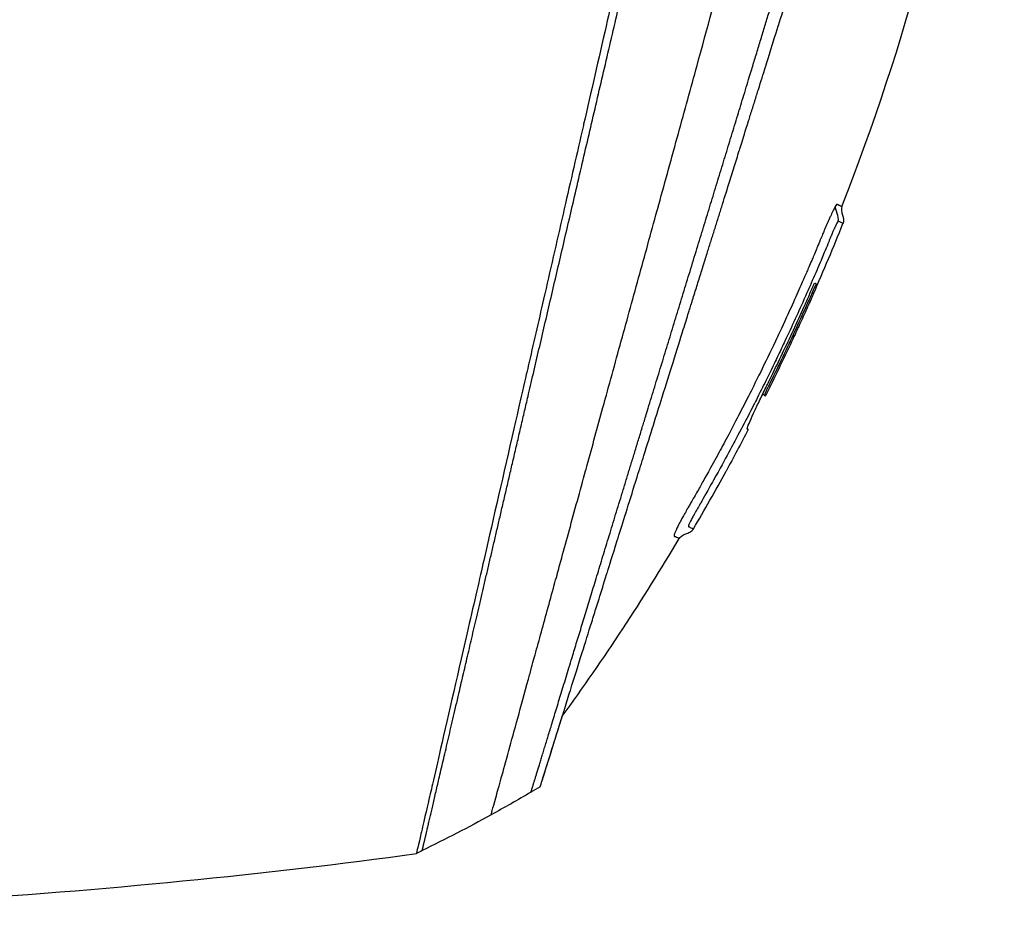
# Model space of a CAD drawing. Header units: millimetres. Extents: x 0 to 5219, y 0 to 2970.
# Tile 21 of 229: x 482 to 549, y 859 to 920. Entities that reach past the tile are written whole.
import ezdxf

# ---------------------------------------------------------------- set-up
doc = ezdxf.new("R2010")
doc.units = ezdxf.units.MM
doc.header["$LTSCALE"] = 0.2

# ---------------------------------------------------------------- blocks, each defined once
blk = doc.blocks.new('Blk$A2R2-4W24V')
for p, q in [((-258.523, 153.517), (-258.627, 153.413)), ((-258.523, 153.516), (-258.624, 153.414)), ((-257.535, 151.095), (-257.462, 151.168)), ((-244.561, 141.234), (-244.561, 141.233))]:
    blk.add_line(p, q)
blk.add_arc((-118.498, 223.479), 156.751, 207.50203, 208.67307)
for centre, major_axis, ratio, start_param, end_param in [((-157.143, 247.114), (-98.887, -98.849), 0.00011, 6.274337, 6.283153), ((-186.553, 222.439), (84.003, -73.038), 0.999052, 4.891159, 4.897725), ((-186.518, 222.48), (-81.918, 75.393), 0.999389, 1.78435, 1.812352), ((-186.439, 222.559), (-52.22, -98.374), 0.999969, 6.268665, 6.315891), ((-177.05, 240.309), (-61.464, -116.201), 0.920421, 0.028746, 0.032423)]:
    blk.add_ellipse(centre, major_axis=major_axis, ratio=ratio, start_param=start_param, end_param=end_param)
for points, knots in [([(-130.052, 118.564), (-130.047, 118.558), (-130.201, 118.713), (-130.379, 118.895), (-130.599, 119.117), (-130.926, 119.448), (-131.356, 119.881), (-131.821, 120.35), (-132.328, 120.858), (-132.78, 121.309), (-132.836, 121.365), (-132.891, 121.419), (-132.944, 121.473), (-133.07, 121.598), (-133.545, 122.07), (-134.618, 123.137), (-134.767, 123.285), (-134.928, 123.445), (-135.102, 123.618), (-135.664, 124.177), (-136.086, 124.598), (-136.318, 124.829), (-136.741, 125.253), (-137.181, 125.693), (-137.638, 126.15), (-138.247, 126.759), (-138.885, 127.396), (-139.548, 128.059), (-139.705, 128.217), (-139.865, 128.376), (-140.025, 128.537), (-140.993, 129.504), (-142.011, 130.522), (-143.073, 131.585), (-145.85, 134.362), (-148.286, 136.799), (-150.061, 138.574), (-150.171, 138.684), (-150.279, 138.791), (-150.384, 138.896), (-152.078, 140.591), (-153.114, 141.626), (-153.404, 141.917), (-154.505, 143.018), (-156.156, 144.669), (-158.429, 146.941), (-159.5, 148.012), (-160.444, 148.955), (-161.248, 149.759), (-162.302, 150.813), (-163.117, 151.628), (-163.681, 152.192), (-167.251, 155.763), (-170.941, 159.453), (-174.708, 163.219), (-176.172, 164.683), (-178.067, 166.579), (-180.411, 168.922), (-182.352, 170.864), (-183.823, 172.335), (-184.809, 173.321), (-185.545, 174.057), (-186.011, 174.523), (-186.205, 174.716), (-187.875, 176.385), (-188.857, 177.366), (-189.132, 177.641), (-189.493, 178.001), (-189.851, 178.36), (-190.207, 178.716), (-190.339, 178.848), (-190.47, 178.98), (-190.601, 179.111), (-191.365, 179.876), (-191.858, 180.369), (-192.074, 180.585), (-192.294, 180.805), (-192.534, 181.045), (-192.794, 181.304), (-193.425, 181.933), (-194.173, 182.677), (-195.038, 183.537), (-196.388, 184.879), (-197.38, 185.866), (-198.01, 186.496), (-198.656, 187.142), (-199.644, 188.134), (-200.97, 189.469), (-201.888, 190.392), (-202.63, 191.138), (-203.197, 191.706), (-203.484, 191.994), (-203.726, 192.236), (-203.923, 192.433), (-204.543, 193.052), (-205.164, 193.672), (-205.785, 194.293), (-206.146, 194.654), (-206.507, 195.015), (-206.868, 195.376), (-207.621, 196.13), (-208.108, 196.617), (-208.333, 196.843), (-208.812, 197.322), (-209.298, 197.809), (-209.792, 198.304), (-210.255, 198.767), (-210.718, 199.229), (-211.18, 199.691), (-212.654, 201.166), (-214.123, 202.635), (-215.584, 204.096), (-217.501, 206.013), (-219.404, 207.916), (-221.287, 209.799), (-225.055, 213.565), (-228.747, 217.256), (-232.319, 220.827), (-233.113, 221.621), (-233.921, 222.429), (-234.743, 223.251), (-235.669, 224.178), (-236.613, 225.121), (-237.57, 226.079), (-240.082, 228.592), (-241.719, 230.23), (-242.59, 231.102), (-243.614, 232.125), (-244.619, 233.131), (-245.604, 234.116), (-247.756, 236.267), (-249.81, 238.321), (-251.733, 240.244), (-253.51, 242.021), (-254.892, 243.404), (-255.963, 244.474), (-257.721, 246.232), (-258.654, 247.165), (-259.013, 247.524), (-259.107, 247.617), (-259.16, 247.671), (-259.174, 247.685), (-260.768, 249.28), (-262.134, 250.646), (-263.209, 251.719), (-263.36, 251.87), (-263.506, 252.016), (-263.646, 252.155), (-264.101, 252.609), (-264.415, 252.923), (-264.64, 253.149), (-264.864, 253.373), (-265.06, 253.569), (-265.227, 253.736), (-265.273, 253.783), (-265.317, 253.826), (-265.358, 253.868), (-265.877, 254.387), (-265.927, 254.438), (-265.936, 254.447), (-265.936, 254.447), (-265.936, 254.448), (-265.936, 254.448)], [-1, -1, -1, -1, -0.973214, -0.973214, -0.973214, -0.946429, -0.946429, -0.946429, -0.922569, -0.922569, -0.922569, -0.919643, -0.919643, -0.919643, -0.896124, -0.896124, -0.896124, -0.892857, -0.892857, -0.892857, -0.88, -0.88, -0.88, -0.867143, -0.867143, -0.867143, -0.85, -0.85, -0.85, -0.84593, -0.84593, -0.84593, -0.821429, -0.821429, -0.821429, -0.786779, -0.786779, -0.786779, -0.784631, -0.784631, -0.784631, -0.75, -0.75, -0.75, -0.71875, -0.71875, -0.71875, -0.705224, -0.705224, -0.705224, -0.6875, -0.6875, -0.6875, -0.625, -0.625, -0.625, -0.59375, -0.59375, -0.59375, -0.575864, -0.575864, -0.575864, -0.5625, -0.5625, -0.5625, -0.546875, -0.546875, -0.546875, -0.541176, -0.541176, -0.541176, -0.539062, -0.539062, -0.539062, -0.53125, -0.53125, -0.53125, -0.526699, -0.526699, -0.526699, -0.515625, -0.515625, -0.515625, -0.5, -0.5, -0.5, -0.484375, -0.484375, -0.484375, -0.473999, -0.473999, -0.473999, -0.46875, -0.46875, -0.46875, -0.458868, -0.458868, -0.458868, -0.453125, -0.453125, -0.453125, -0.445312, -0.445312, -0.445312, -0.4375, -0.4375, -0.4375, -0.430048, -0.430048, -0.430048, -0.40625, -0.40625, -0.40625, -0.375, -0.375, -0.375, -0.3125, -0.3125, -0.3125, -0.297804, -0.297804, -0.297804, -0.28125, -0.28125, -0.28125, -0.25, -0.25, -0.25, -0.230372, -0.230372, -0.230372, -0.1875, -0.1875, -0.1875, -0.167132, -0.167132, -0.167132, -0.133709, -0.133709, -0.133709, -0.125, -0.125, -0.125, -0.078046, -0.078046, -0.078046, -0.071429, -0.071429, -0.071429, -0.053571, -0.053571, -0.053571, -0.039579, -0.039579, -0.039579, -0.035714, -0.035714, -0.035714, -0.002565, -0.002565, -0.002565, 0, 0, 0, 0]), ([(-263.881, 166.212), (-268.222, 177.231), (-271.321, 188.819), (-274.351, 209.23), (-274.907, 218.067), (-274.717, 226.857)], [0, 0, 0, 0, 3.552689, 3.552689, 6.190302, 6.190302, 6.190302, 6.190302]), ([(-259.264, 226.927), (-259.189, 226.78), (-259.14, 226.669), (-259.112, 226.603), (-258.902, 226.118), (-258.786, 225.723), (-258.714, 225.469), (-258.606, 225.085), (-258.548, 224.833), (-258.523, 224.73), (-258.461, 224.48), (-258.391, 224.181), (-258.31, 223.833), (-258.182, 223.28), (-258.1, 222.928), (-258.067, 222.786), (-258.049, 222.71), (-258.032, 222.635), (-258.014, 222.56), (-257.986, 222.443), (-257.959, 222.325), (-257.932, 222.206), (-257.914, 222.131), (-257.866, 221.926), (-257.787, 221.588), (-257.703, 221.228), (-257.598, 220.777), (-257.471, 220.232), (-257.354, 219.729), (-257.237, 219.223), (-257.119, 218.713), (-257.059, 218.453), (-256.967, 218.05), (-256.84, 217.502), (-256.702, 216.902), (-256.525, 216.128), (-256.306, 215.171), (-255.796, 212.944), (-255.467, 211.502), (-255.333, 210.917), (-255.019, 209.551), (-254.702, 208.167), (-254.379, 206.766), (-254.313, 206.478), (-254.247, 206.19), (-254.18, 205.901), (-253.976, 205.014), (-253.603, 203.388), (-253.051, 200.976), (-252.635, 199.16), (-252.215, 197.322), (-251.79, 195.468), (-251.782, 195.433), (-251.774, 195.398), (-251.766, 195.363), (-251.42, 193.849), (-250.963, 191.855), (-250.393, 189.369), (-249.773, 186.668), (-249.327, 184.722), (-249.059, 183.554), (-248.977, 183.197), (-248.912, 182.912), (-248.863, 182.699), (-248.656, 181.794), (-248.331, 180.377), (-247.891, 178.454), (-247.379, 176.222), (-246.87, 173.997), (-246.366, 171.798), (-246.359, 171.769), (-246.352, 171.739), (-246.345, 171.709), (-245.909, 169.806), (-245.477, 167.92), (-245.05, 166.061), (-244.603, 164.111), (-244.163, 162.19), (-243.731, 160.304), (-243.725, 160.276), (-243.719, 160.249), (-243.712, 160.221), (-243.358, 158.673), (-243.009, 157.15), (-242.667, 155.657), (-242.609, 155.405), (-242.249, 153.836), (-241.629, 151.13), (-240.922, 148.041), (-240.252, 145.118), (-239.632, 142.408), (-239.507, 141.86), (-239.354, 141.195), (-239.179, 140.43), (-239.008, 139.683), (-238.815, 138.84), (-238.605, 137.924), (-237.849, 134.624), (-237.195, 131.771), (-236.661, 129.449), (-236.459, 128.568), (-236.274, 127.763), (-236.108, 127.04), (-236.056, 126.81), (-236.005, 126.588), (-235.956, 126.374), (-235.867, 125.988), (-235.658, 125.083), (-235.442, 124.149), (-235.386, 123.909), (-235.338, 123.703), (-235.297, 123.526), (-235.075, 122.573), (-235.033, 122.402), (-235.019, 122.351), (-235.016, 122.339), (-235.015, 122.336), (-235.014, 122.335)], [0.0000004, 0.0000004, 0.0000004, 0.0000004, 0.0285714, 0.0285714, 0.0285714, 0.0714286, 0.0714286, 0.0714286, 0.0892857, 0.0892857, 0.0892857, 0.1071429, 0.1071429, 0.1071429, 0.125, 0.125, 0.125, 0.1284736, 0.1284736, 0.1284736, 0.1339286, 0.1339286, 0.1339286, 0.1428571, 0.1428571, 0.1428571, 0.1607143, 0.1607143, 0.1607143, 0.1785714, 0.1785714, 0.1785714, 0.1956232, 0.1956232, 0.1956232, 0.2142857, 0.2142857, 0.2142857, 0.25, 0.25, 0.25, 0.2796252, 0.2796252, 0.2796252, 0.2857143, 0.2857143, 0.2857143, 0.3163265, 0.3163265, 0.3163265, 0.3469388, 0.3469388, 0.3469388, 0.3476324, 0.3476324, 0.3476324, 0.377551, 0.377551, 0.377551, 0.4010005, 0.4010005, 0.4010005, 0.4081633, 0.4081633, 0.4081633, 0.4265306, 0.4265306, 0.4265306, 0.4540816, 0.4540816, 0.4540816, 0.4544339, 0.4544339, 0.4544339, 0.4770408, 0.4770408, 0.4770408, 0.4996669, 0.4996669, 0.4996669, 0.5, 0.5, 0.5, 0.5178571, 0.5178571, 0.5178571, 0.5357143, 0.5357143, 0.5357143, 0.5714286, 0.5714286, 0.5714286, 0.5985301, 0.5985301, 0.5985301, 0.625, 0.625, 0.625, 0.75, 0.75, 0.75, 0.7974141, 0.7974141, 0.7974141, 0.8125, 0.8125, 0.8125, 0.875, 0.875, 0.875, 0.8914403, 0.8914403, 0.8914403, 0.9797679, 0.9797679, 0.9797679, 1, 1, 1, 1]), ([(-240.082, 124.954), (-240.082, 124.954), (-240.082, 124.954), (-240.082, 124.954), (-240.085, 124.964), (-240.201, 125.378), (-240.405, 126.114), (-240.609, 126.85), (-240.905, 127.922), (-241.289, 129.315), (-241.472, 129.98), (-241.675, 130.718), (-241.896, 131.525), (-242.118, 132.333), (-242.359, 133.209), (-242.618, 134.151), (-242.689, 134.413), (-242.763, 134.679), (-242.837, 134.951), (-242.897, 135.169), (-242.958, 135.389), (-243.019, 135.613), (-243.157, 136.117), (-243.3, 136.636), (-243.447, 137.171), (-243.74, 138.241), (-244.05, 139.371), (-244.376, 140.557), (-244.436, 140.777), (-244.497, 140.998), (-244.558, 141.222), (-244.662, 141.602), (-244.768, 141.987), (-244.875, 142.378), (-245.045, 142.998), (-245.219, 143.632), (-245.396, 144.278), (-245.75, 145.57), (-246.118, 146.912), (-246.499, 148.299), (-246.534, 148.427), (-246.57, 148.556), (-246.605, 148.685), (-246.953, 149.951), (-247.311, 151.254), (-247.678, 152.588), (-248.082, 154.058), (-248.497, 155.567), (-248.922, 157.109), (-249.332, 158.599), (-249.749, 160.116), (-250.174, 161.658), (-250.587, 163.159), (-251.007, 164.683), (-251.433, 166.229), (-251.445, 166.272), (-251.457, 166.314), (-251.468, 166.357), (-251.907, 167.947), (-252.351, 169.559), (-252.797, 171.178), (-253.219, 172.71), (-253.642, 174.247), (-254.061, 175.777), (-254.75, 178.29), (-255.429, 180.782), (-256.106, 183.259), (-256.289, 183.927), (-256.471, 184.594), (-256.654, 185.26), (-256.689, 185.388), (-256.724, 185.517), (-256.759, 185.645), (-256.977, 186.439), (-257.195, 187.231), (-257.413, 188.021), (-258.065, 190.391), (-258.714, 192.74), (-259.352, 195.044), (-260.213, 198.157), (-261.055, 201.201), (-261.877, 204.141), (-262.287, 205.611), (-262.67, 207.056), (-263.076, 208.461), (-263.483, 209.866), (-263.797, 211.318), (-264.291, 212.55)], [0, 0, 0, 0, 0.00024, 0.00024, 0.00024, 0.087999, 0.087999, 0.087999, 0.175757, 0.175757, 0.175757, 0.217696, 0.217696, 0.217696, 0.259635, 0.259635, 0.259635, 0.271277, 0.271277, 0.271277, 0.280605, 0.280605, 0.280605, 0.301574, 0.301574, 0.301574, 0.343513, 0.343513, 0.343513, 0.351275, 0.351275, 0.351275, 0.364483, 0.364483, 0.364483, 0.385452, 0.385452, 0.385452, 0.427391, 0.427391, 0.427391, 0.431272, 0.431272, 0.431272, 0.46933, 0.46933, 0.46933, 0.511269, 0.511269, 0.511269, 0.551814, 0.551814, 0.551814, 0.591266, 0.591266, 0.591266, 0.59236, 0.59236, 0.59236, 0.632905, 0.632905, 0.632905, 0.671263, 0.671263, 0.671263, 0.734268, 0.734268, 0.734268, 0.75126, 0.75126, 0.75126, 0.754541, 0.754541, 0.754541, 0.774814, 0.774814, 0.774814, 0.835632, 0.835632, 0.835632, 0.917816, 0.917816, 0.917816, 0.958908, 0.958908, 0.958908, 1, 1, 1, 1]), ([(-243.422, 126.865), (-243.422, 126.866), (-243.423, 126.87), (-243.428, 126.885), (-243.43, 126.891), (-243.432, 126.898), (-243.435, 126.908), (-243.437, 126.915), (-243.44, 126.922), (-243.442, 126.931), (-243.446, 126.942), (-243.45, 126.954), (-243.454, 126.969), (-243.461, 126.991), (-243.469, 127.016), (-243.479, 127.048), (-243.482, 127.056), (-243.484, 127.064), (-243.487, 127.072), (-243.499, 127.112), (-243.514, 127.157), (-243.529, 127.207), (-243.545, 127.258), (-243.563, 127.314), (-243.582, 127.374), (-243.598, 127.428), (-243.616, 127.484), (-243.635, 127.545), (-243.638, 127.554), (-243.641, 127.563), (-243.644, 127.572), (-243.65, 127.593), (-243.657, 127.614), (-243.664, 127.636), (-243.675, 127.673), (-243.687, 127.711), (-243.699, 127.751), (-243.724, 127.829), (-243.75, 127.913), (-243.778, 128.001), (-243.809, 128.102), (-243.842, 128.209), (-243.878, 128.322), (-243.883, 128.338), (-243.909, 128.421), (-243.96, 128.585), (-244.007, 128.736), (-244.076, 128.956), (-244.176, 129.277), (-244.184, 129.301), (-244.192, 129.325), (-244.2, 129.351), (-244.232, 129.454), (-244.265, 129.558), (-244.297, 129.664), (-244.34, 129.8), (-244.384, 129.939), (-244.427, 130.078), (-244.521, 130.379), (-244.617, 130.684), (-244.711, 130.986), (-244.763, 131.151), (-244.815, 131.316), (-244.866, 131.479), (-244.921, 131.655), (-244.975, 131.829), (-245.028, 131.999), (-245.047, 132.059), (-245.066, 132.118), (-245.084, 132.177), (-245.212, 132.587), (-245.34, 132.993), (-245.463, 133.389), (-245.764, 134.349), (-246.043, 135.239), (-246.272, 135.973), (-246.477, 136.629), (-246.692, 137.316), (-246.917, 138.034), (-246.97, 138.205), (-247.024, 138.378), (-247.079, 138.553), (-247.183, 138.885), (-247.292, 139.235), (-247.408, 139.605), (-247.569, 140.118), (-247.741, 140.67), (-247.927, 141.264), (-247.942, 141.312), (-247.957, 141.36), (-247.973, 141.409), (-248.112, 141.854), (-248.332, 142.556), (-248.646, 143.559), (-248.947, 144.521), (-249.335, 145.759), (-249.827, 147.331), (-249.882, 147.506), (-249.938, 147.685), (-249.995, 147.868), (-250.149, 148.36), (-250.301, 148.847), (-250.452, 149.327), (-250.672, 150.03), (-250.887, 150.718), (-251.098, 151.39), (-251.301, 152.041), (-251.5, 152.676), (-251.693, 153.292), (-251.955, 154.13), (-252.201, 154.917), (-252.429, 155.644), (-252.686, 156.466), (-252.92, 157.213), (-253.128, 157.879), (-253.257, 158.289), (-253.376, 158.669), (-253.484, 159.016), (-253.497, 159.056), (-253.509, 159.095), (-253.521, 159.135), (-253.563, 159.268), (-253.605, 159.4), (-253.645, 159.53), (-253.695, 159.687), (-253.743, 159.842), (-253.791, 159.995), (-253.891, 160.316), (-253.989, 160.628), (-254.083, 160.93), (-254.186, 161.257), (-254.285, 161.573), (-254.38, 161.877), (-254.444, 162.083), (-254.507, 162.284), (-254.569, 162.48), (-254.592, 162.556), (-254.616, 162.63), (-254.639, 162.704), (-254.684, 162.849), (-254.729, 162.991), (-254.772, 163.13), (-254.813, 163.261), (-254.853, 163.388), (-254.892, 163.513), (-254.932, 163.642), (-254.971, 163.767), (-255.009, 163.889), (-255.051, 164.021), (-255.091, 164.149), (-255.13, 164.274), (-255.15, 164.338), (-255.17, 164.402), (-255.189, 164.465), (-255.192, 164.473), (-255.194, 164.48), (-255.197, 164.488), (-255.214, 164.544), (-255.232, 164.6), (-255.249, 164.656), (-255.289, 164.783), (-255.329, 164.911), (-255.37, 165.041), (-255.409, 165.168), (-255.449, 165.296), (-255.49, 165.426), (-255.569, 165.678), (-255.649, 165.935), (-255.732, 166.198), (-255.887, 166.696), (-256.049, 167.213), (-256.217, 167.749), (-256.335, 168.126), (-256.456, 168.513), (-256.58, 168.908), (-256.693, 169.268), (-256.808, 169.635), (-256.925, 170.01), (-256.926, 170.013), (-256.974, 170.167), (-257.07, 170.475), (-257.175, 170.81), (-257.337, 171.327), (-257.557, 172.028), (-257.632, 172.269), (-257.715, 172.531), (-257.804, 172.816), (-257.846, 172.95), (-257.887, 173.082), (-257.927, 173.211), (-257.943, 173.262), (-257.959, 173.313), (-257.975, 173.363), (-258.062, 173.64), (-258.144, 173.903), (-258.223, 174.153), (-258.398, 174.714), (-258.552, 175.206), (-258.685, 175.631), (-258.696, 175.665), (-258.707, 175.7), (-258.718, 175.736), (-258.91, 176.349), (-259.192, 177.251), (-259.564, 178.44), (-259.613, 178.596), (-259.661, 178.751), (-259.709, 178.904), (-259.961, 179.709), (-260.206, 180.491), (-260.443, 181.25), (-260.526, 181.515), (-260.611, 181.786), (-260.698, 182.063), (-261.05, 183.189), (-261.432, 184.41), (-261.842, 185.72), (-261.871, 185.813), (-261.901, 185.907), (-261.93, 186), (-262.092, 186.519), (-262.254, 187.036), (-262.415, 187.551), (-262.577, 188.067), (-262.737, 188.58), (-262.897, 189.092), (-263.004, 189.432), (-263.11, 189.772), (-263.216, 190.11), (-263.227, 190.145), (-263.441, 190.828), (-263.849, 192.132), (-263.959, 192.485), (-264.084, 192.882), (-264.222, 193.323), (-264.43, 193.99), (-264.617, 194.584), (-264.781, 195.109), (-264.943, 195.627), (-265.084, 196.077), (-265.204, 196.462), (-265.215, 196.498), (-265.227, 196.534), (-265.238, 196.57), (-265.389, 197.054), (-265.54, 197.534), (-265.689, 198.011), (-265.784, 198.316), (-265.88, 198.62), (-265.974, 198.922), (-266.122, 199.394), (-266.268, 199.862), (-266.414, 200.326), (-266.641, 201.051), (-266.865, 201.767), (-267.085, 202.472)], [0, 0, 0, 0, 0.015059, 0.015059, 0.015059, 0.02083, 0.02083, 0.02083, 0.024502, 0.024502, 0.024502, 0.02915, 0.02915, 0.02915, 0.035714, 0.035714, 0.035714, 0.03808, 0.03808, 0.03808, 0.049577, 0.049577, 0.049577, 0.061203, 0.061203, 0.061203, 0.071429, 0.071429, 0.071429, 0.072941, 0.072941, 0.072941, 0.076375, 0.076375, 0.076375, 0.082197, 0.082197, 0.082197, 0.093844, 0.093844, 0.093844, 0.107143, 0.107143, 0.107143, 0.125154, 0.125154, 0.125154, 0.141628, 0.141628, 0.141628, 0.142857, 0.142857, 0.142857, 0.150854, 0.150854, 0.150854, 0.161237, 0.161237, 0.161237, 0.183787, 0.183787, 0.183787, 0.196194, 0.196194, 0.196194, 0.209594, 0.209594, 0.209594, 0.214286, 0.214286, 0.214286, 0.235121, 0.235121, 0.235121, 0.285714, 0.285714, 0.285714, 0.318661, 0.318661, 0.318661, 0.326531, 0.326531, 0.326531, 0.342858, 0.342858, 0.342858, 0.36551, 0.36551, 0.36551, 0.367347, 0.367347, 0.367347, 0.406881, 0.406881, 0.406881, 0.444765, 0.444765, 0.444765, 0.44898, 0.44898, 0.44898, 0.464755, 0.464755, 0.464755, 0.487841, 0.487841, 0.487841, 0.510204, 0.510204, 0.510204, 0.531268, 0.531268, 0.531268, 0.55507, 0.55507, 0.55507, 0.569739, 0.569739, 0.569739, 0.571429, 0.571429, 0.571429, 0.574695, 0.574695, 0.574695, 0.578627, 0.578627, 0.578627, 0.586875, 0.586875, 0.586875, 0.595801, 0.595801, 0.595801, 0.601849, 0.601849, 0.601849, 0.604183, 0.604183, 0.604183, 0.608765, 0.608765, 0.608765, 0.613067, 0.613067, 0.613067, 0.617482, 0.617482, 0.617482, 0.622229, 0.622229, 0.622229, 0.624689, 0.624689, 0.624689, 0.625, 0.625, 0.625, 0.626857, 0.626857, 0.626857, 0.631038, 0.631038, 0.631038, 0.635137, 0.635137, 0.635137, 0.643106, 0.643106, 0.643106, 0.65824, 0.65824, 0.65824, 0.668893, 0.668893, 0.668893, 0.678571, 0.678571, 0.678571, 0.689431, 0.689431, 0.689431, 0.701281, 0.701281, 0.701281, 0.705357, 0.705357, 0.705357, 0.708515, 0.708515, 0.708515, 0.709766, 0.709766, 0.709766, 0.71667, 0.71667, 0.71667, 0.732143, 0.732143, 0.732143, 0.733637, 0.733637, 0.733637, 0.758929, 0.758929, 0.758929, 0.763229, 0.763229, 0.763229, 0.785714, 0.785714, 0.785714, 0.794183, 0.794183, 0.794183, 0.828571, 0.828571, 0.828571, 0.831278, 0.831278, 0.831278, 0.846339, 0.846339, 0.846339, 0.861401, 0.861401, 0.861401, 0.871429, 0.871429, 0.871429, 0.896736, 0.896736, 0.896736, 0.903571, 0.903571, 0.903571, 0.919754, 0.919754, 0.919754, 0.935714, 0.935714, 0.935714, 0.936836, 0.936836, 0.936836, 0.951858, 0.951858, 0.951858, 0.961487, 0.961487, 0.961487, 0.97651, 0.97651, 0.97651, 1, 1, 1, 1]), ([(-263.881, 166.212), (-263.881, 166.21), (-263.829, 166.233), (-263.79, 166.251), (-263.789, 166.251), (-263.789, 166.251), (-263.789, 166.251), (-263.737, 166.274), (-263.695, 166.294), (-263.693, 166.295), (-263.687, 166.297), (-263.681, 166.3), (-263.675, 166.302), (-263.665, 166.307), (-263.657, 166.311), (-263.65, 166.314), (-263.633, 166.322), (-263.618, 166.329), (-263.607, 166.334), (-263.605, 166.335), (-263.603, 166.336), (-263.6, 166.336), (-263.594, 166.338), (-263.589, 166.343), (-263.586, 166.346), (-263.582, 166.348), (-263.576, 166.355), (-263.563, 166.356), (-263.545, 166.358), (-263.521, 166.345), (-263.478, 166.281)], [-1, -1, -1, -1, -0.504419, -0.504419, -0.504419, -0.5, -0.5, -0.5, -0.285714, -0.285714, -0.285714, -0.259389, -0.259389, -0.259389, -0.214286, -0.214286, -0.214286, -0.142857, -0.142857, -0.142857, -0.134181, -0.134181, -0.134181, -0.107143, -0.107143, -0.107143, -0.071429, -0.071429, -0.071429, 0, 0, 0, 0]), ([(-263.478, 166.281), (-263.447, 166.234), (-263.398, 166.151), (-263.324, 166.002), (-263.308, 165.97), (-263.292, 165.938), (-263.276, 165.905), (-263.218, 165.786), (-263.161, 165.662), (-263.109, 165.548), (-263.07, 165.461), (-263.032, 165.377), (-262.997, 165.299), (-262.994, 165.293), (-262.991, 165.286), (-262.988, 165.279), (-262.952, 165.199), (-262.91, 165.105), (-262.862, 164.996), (-262.852, 164.971), (-262.809, 164.874), (-262.733, 164.697), (-262.68, 164.572), (-262.636, 164.466), (-262.602, 164.384), (-262.586, 164.345), (-262.566, 164.295), (-262.54, 164.234), (-262.508, 164.157), (-262.488, 164.108), (-262.481, 164.09), (-262.474, 164.074), (-262.467, 164.058), (-262.461, 164.042), (-262.434, 163.977), (-262.408, 163.914), (-262.382, 163.851), (-262.377, 163.839), (-262.371, 163.827), (-262.366, 163.815), (-262.353, 163.782), (-262.336, 163.741), (-262.316, 163.694)], [-1, -1, -1, -1, -0.9921875, -0.9921875, -0.9921875, -0.9905084, -0.9905084, -0.9905084, -0.984375, -0.984375, -0.984375, -0.98077798, -0.98077798, -0.98077798, -0.98046875, -0.98046875, -0.98046875, -0.9765625, -0.9765625, -0.9765625, -0.97265625, -0.97265625, -0.97265625, -0.96875, -0.96875, -0.96875, -0.96777344, -0.96777344, -0.96777344, -0.96679688, -0.96679688, -0.96679688, -0.96645777, -0.96645777, -0.96645777, -0.96510446, -0.96510446, -0.96510446, -0.96484375, -0.96484375, -0.96484375, -0.96354757, -0.96354757, -0.96354757, -0.96354757]), ([(-263.642, 165.217), (-263.641, 165.218), (-263.641, 165.218), (-263.64, 165.218), (-263.635, 165.218), (-263.625, 165.212), (-263.597, 165.166), (-263.568, 165.12), (-263.535, 165.056), (-263.509, 165.003), (-263.503, 164.992), (-263.496, 164.978), (-263.486, 164.958), (-263.485, 164.955), (-263.483, 164.951), (-263.481, 164.948), (-263.472, 164.928), (-263.462, 164.908), (-263.452, 164.887), (-263.433, 164.848), (-263.414, 164.807), (-263.395, 164.764), (-263.393, 164.76), (-263.391, 164.756), (-263.389, 164.752), (-263.384, 164.74), (-263.377, 164.726), (-263.37, 164.709), (-263.357, 164.681), (-263.342, 164.645), (-263.323, 164.603), (-263.293, 164.534), (-263.271, 164.48), (-263.256, 164.445), (-263.242, 164.414), (-263.23, 164.384), (-263.218, 164.356), (-263.214, 164.347), (-263.21, 164.336), (-263.205, 164.326), (-263.196, 164.303), (-263.186, 164.28), (-263.177, 164.259), (-263.161, 164.221), (-263.135, 164.157), (-263.098, 164.067), (-263.088, 164.042), (-263.075, 164.01), (-263.058, 163.97), (-263.037, 163.918), (-263.024, 163.886), (-263.018, 163.873), (-262.995, 163.817), (-262.969, 163.752), (-262.939, 163.68), (-262.857, 163.482), (-262.776, 163.289), (-262.696, 163.099), (-262.692, 163.089), (-262.665, 163.025), (-262.616, 162.908), (-262.568, 162.794), (-262.499, 162.629), (-262.407, 162.415), (-262.298, 162.157), (-262.199, 161.926), (-262.111, 161.722), (-261.908, 161.252), (-261.703, 160.782), (-261.496, 160.314), (-261.463, 160.239), (-261.429, 160.164), (-261.396, 160.089), (-260.95, 159.086), (-260.494, 158.089), (-260.026, 157.094), (-259.877, 156.777), (-259.726, 156.461), (-259.575, 156.145)], [0, 0, 0, 0, 0.000653, 0.000653, 0.000653, 0.005102, 0.005102, 0.005102, 0.0102041, 0.0102041, 0.0102041, 0.011299, 0.011299, 0.011299, 0.0114796, 0.0114796, 0.0114796, 0.0127551, 0.0127551, 0.0127551, 0.0150826, 0.0150826, 0.0150826, 0.0153061, 0.0153061, 0.0153061, 0.0162303, 0.0162303, 0.0162303, 0.0178571, 0.0178571, 0.0178571, 0.0204082, 0.0204082, 0.0204082, 0.0218085, 0.0218085, 0.0218085, 0.0222805, 0.0222805, 0.0222805, 0.0233236, 0.0233236, 0.0233236, 0.0262391, 0.0262391, 0.0262391, 0.0276968, 0.0276968, 0.0276968, 0.0291545, 0.0291545, 0.0291545, 0.03207, 0.03207, 0.03207, 0.0408163, 0.0408163, 0.0408163, 0.0459881, 0.0459881, 0.0459881, 0.0510204, 0.0510204, 0.0510204, 0.0612245, 0.0612245, 0.0612245, 0.0816327, 0.0816327, 0.0816327, 0.0847392, 0.0847392, 0.0847392, 0.1263051, 0.1263051, 0.1263051, 0.139546, 0.139546, 0.139546, 0.139546]), ([(-262.316, 163.694), (-262.309, 163.677), (-262.302, 163.659), (-262.294, 163.641), (-262.258, 163.554), (-262.213, 163.447), (-262.16, 163.321), (-262.03, 163.011), (-261.922, 162.757), (-261.838, 162.559), (-261.77, 162.397), (-261.703, 162.243), (-261.64, 162.095), (-261.593, 161.984), (-261.569, 161.928), (-261.569, 161.928), (-261.529, 161.835), (-261.375, 161.477), (-261.101, 160.856), (-260.787, 160.143), (-260.313, 159.079), (-259.66, 157.682)], [-0.96354757, -0.96354757, -0.96354757, -0.96354757, -0.96308483, -0.96308483, -0.96308483, -0.9609375, -0.9609375, -0.9609375, -0.953125, -0.953125, -0.953125, -0.9453125, -0.9453125, -0.9453125, -0.9375, -0.9375, -0.9375, -0.91044715, -0.91044715, -0.91044715, -0.87932671, -0.87932671, -0.87932671, -0.87932671]), ([(-262.135, 160.969), (-262.12, 160.974), (-262.104, 160.981), (-262.069, 160.998), (-262.05, 161.008), (-262.03, 161.019)], [0.000089, 0.000089, 0.000089, 0.000089, 0.1283387, 0.1283387, 0.2565897, 0.2565897, 0.2565897, 0.2565897]), ([(-257.535, 151.095), (-257.527, 151.098), (-257.51, 151.106), (-257.471, 151.125), (-257.45, 151.112), (-257.471, 151.213), (-257.514, 151.33), (-257.668, 151.697), (-257.776, 151.939), (-258.004, 152.434), (-258.132, 152.705), (-258.414, 153.294), (-258.566, 153.607), (-258.808, 154.096), (-258.926, 154.332), (-259.617, 155.743), (-260.116, 156.789), (-260.846, 158.368), (-261.087, 158.896), (-261.444, 159.69), (-261.562, 159.956), (-261.738, 160.354), (-261.797, 160.487), (-261.884, 160.686), (-261.913, 160.753), (-261.972, 160.886), (-262.001, 160.953), (-262.03, 161.019)], [-2.334866, -2.334866, -2.334866, -2.334866, -1.936193, -1.936193, -1.729087, -1.729087, -1.509443, -1.509443, -1.274072, -1.274072, -1.048912, -1.048912, -0.819829, -0.819829, -0.696027, -0.696027, -0.3484, -0.3484, -0.174268, -0.174268, -0.087149, -0.087149, -0.043578, -0.043578, -0.02179, -0.02179, -0.000001, -0.000001, -0.000001, -0.000001]), ([(-262.135, 160.969), (-262.103, 160.896), (-262.072, 160.824), (-262.008, 160.679), (-261.977, 160.607), (-261.881, 160.39), (-261.818, 160.246), (-261.626, 159.813), (-261.497, 159.525), (-261.109, 158.661), (-260.847, 158.087), (-260.049, 156.372), (-259.504, 155.235), (-258.898, 154.008), (-258.877, 153.966), (-258.818, 153.845), (-258.788, 153.783), (-258.731, 153.663), (-258.706, 153.608), (-258.663, 153.514), (-258.648, 153.477), (-258.612, 153.384), (-258.633, 153.41), (-258.674, 153.39), (-258.692, 153.381), (-258.7, 153.378)], [-1.566534, -1.566534, -1.566534, -1.566534, -1.537488, -1.537488, -1.508441, -1.508441, -1.45035, -1.45035, -1.334184, -1.334184, -1.101929, -1.101929, -0.637905, -0.637905, -0.598391, -0.598391, -0.552339, -0.552339, -0.503687, -0.503687, -0.45364, -0.45364, -0.320377, -0.320377, 0, 0, 0, 0]), ([(-261.958, 160.3), (-261.93, 160.236), (-261.901, 160.17), (-261.75, 159.831), (-261.605, 159.508), (-261.289, 158.812), (-261.124, 158.45), (-260.875, 157.907), (-260.704, 157.535), (-259.899, 155.816), (-259.307, 154.593), (-258.7, 153.378)], [10.869953, 10.869953, 10.869953, 10.869953, 11.360377, 11.360377, 13.298144, 13.298144, 15.132878, 15.132878, 16.008781, 16.008781, 18.211527, 18.211527, 18.211527, 18.211527]), ([(-259.66, 157.682), (-259.569, 157.487), (-259.474, 157.287), (-259.376, 157.08), (-259.021, 156.329), (-258.681, 155.625), (-258.355, 154.963), (-257.86, 153.957), (-257.4, 153.049), (-256.985, 152.248), (-256.425, 151.163), (-255.948, 150.271), (-255.563, 149.56), (-254.956, 148.441), (-254.582, 147.778), (-254.46, 147.561), (-254.386, 147.43), (-254.262, 147.209), (-254.087, 146.9), (-254.081, 146.89), (-254.075, 146.88), (-254.07, 146.87), (-254.018, 146.779), (-253.95, 146.659), (-253.864, 146.51), (-253.785, 146.372), (-253.718, 146.255), (-253.664, 146.16), (-253.604, 146.057), (-253.556, 145.974), (-253.52, 145.91), (-253.498, 145.872), (-253.48, 145.842), (-253.467, 145.818), (-253.455, 145.798), (-253.444, 145.778), (-253.432, 145.758), (-253.41, 145.719), (-253.388, 145.682), (-253.368, 145.647), (-253.361, 145.635), (-253.348, 145.612), (-253.329, 145.579), (-253.325, 145.573), (-253.322, 145.567), (-253.318, 145.561), (-253.303, 145.534), (-253.286, 145.505), (-253.269, 145.474), (-253.195, 145.345), (-253.091, 145.16), (-252.974, 144.94)], [-0.8793267, -0.8793267, -0.8793267, -0.8793267, -0.875, -0.875, -0.875, -0.859016, -0.859016, -0.859016, -0.8347234, -0.8347234, -0.8347234, -0.8018442, -0.8018442, -0.8018442, -0.75, -0.75, -0.75, -0.7409155, -0.7409155, -0.7409155, -0.740625, -0.740625, -0.740625, -0.7359375, -0.7359375, -0.7359375, -0.73125, -0.73125, -0.73125, -0.7283057, -0.7283057, -0.7283057, -0.7265625, -0.7265625, -0.7265625, -0.7257856, -0.7257856, -0.7257856, -0.7242188, -0.7242188, -0.7242188, -0.72322, -0.72322, -0.72322, -0.7230469, -0.7230469, -0.7230469, -0.721875, -0.721875, -0.721875, -0.7142094, -0.7142094, -0.7142094, -0.7142094]), ([(-259.575, 156.145), (-259.537, 156.066), (-259.5, 155.987), (-259.462, 155.908), (-259.459, 155.902), (-259.238, 155.437), (-258.79, 154.528), (-258.61, 154.165), (-258.395, 153.732), (-258.141, 153.229), (-257.993, 152.935), (-257.786, 152.528), (-257.517, 152.008), (-257.295, 151.577), (-257.029, 151.068), (-256.719, 150.483), (-256.684, 150.417), (-256.513, 150.092), (-256.199, 149.512), (-255.952, 149.053), (-255.614, 148.433), (-255.182, 147.657), (-255.092, 147.495), (-254.977, 147.289), (-254.836, 147.039), (-254.81, 146.993), (-254.806, 146.986), (-254.789, 146.957), (-254.715, 146.825), (-254.613, 146.645), (-254.482, 146.416), (-254.406, 146.281), (-254.347, 146.178), (-254.306, 146.107), (-254.274, 146.052), (-254.245, 146), (-254.217, 145.952), (-254.202, 145.926), (-254.187, 145.9), (-254.173, 145.875), (-254.156, 145.844), (-254.143, 145.823), (-254.136, 145.81), (-254.131, 145.802), (-254.129, 145.798), (-254.129, 145.797), (-254.108, 145.762), (-254.079, 145.71), (-254.04, 145.643), (-253.999, 145.573), (-253.969, 145.522), (-253.95, 145.489), (-253.947, 145.484), (-253.945, 145.479), (-253.942, 145.473), (-253.921, 145.438), (-253.894, 145.391), (-253.862, 145.334), (-253.83, 145.278), (-253.806, 145.235), (-253.789, 145.204), (-253.784, 145.195), (-253.78, 145.187), (-253.776, 145.18), (-253.723, 145.084), (-253.633, 144.919), (-253.564, 144.774)], [0.139546, 0.139546, 0.139546, 0.139546, 0.1428571, 0.1428571, 0.1428571, 0.1683715, 0.1683715, 0.1683715, 0.1785714, 0.1785714, 0.1785714, 0.1980839, 0.1980839, 0.1980839, 0.2142857, 0.2142857, 0.2142857, 0.2342217, 0.2342217, 0.2342217, 0.25, 0.25, 0.25, 0.2588865, 0.2588865, 0.2588865, 0.2605112, 0.2605112, 0.2605112, 0.2678571, 0.2678571, 0.2678571, 0.2723214, 0.2723214, 0.2723214, 0.2745536, 0.2745536, 0.2745536, 0.2756696, 0.2756696, 0.2756696, 0.2763405, 0.2763405, 0.2763405, 0.2767857, 0.2767857, 0.2767857, 0.2790179, 0.2790179, 0.2790179, 0.28125, 0.28125, 0.28125, 0.2815369, 0.2815369, 0.2815369, 0.2834821, 0.2834821, 0.2834821, 0.2852134, 0.2852134, 0.2852134, 0.2857143, 0.2857143, 0.2857143, 0.2930312, 0.2930312, 0.2930312, 0.2930312]), ([(-258.699, 153.378), (-258.689, 153.383), (-258.667, 153.394), (-258.628, 153.412), (-258.625, 153.412), (-258.624, 153.414)], [-1.2861392, -1.2861392, -1.2861392, -1.2861392, -0.7985141, -0.7985141, -0.7577439, -0.7577439, -0.7577439, -0.7577439]), ([(-253.564, 144.774), (-253.55, 144.746), (-253.538, 144.721), (-253.527, 144.696), (-253.525, 144.691), (-253.522, 144.686), (-253.52, 144.68), (-253.506, 144.649), (-253.497, 144.626), (-253.491, 144.608), (-253.49, 144.605), (-253.489, 144.602), (-253.488, 144.599), (-253.484, 144.588), (-253.479, 144.573), (-253.476, 144.559), (-253.47, 144.53), (-253.473, 144.52), (-253.476, 144.514), (-253.476, 144.513), (-253.477, 144.512), (-253.477, 144.511), (-253.482, 144.503), (-253.491, 144.501), (-253.501, 144.5), (-253.505, 144.5), (-253.51, 144.5), (-253.514, 144.499), (-253.518, 144.499), (-253.52, 144.498), (-253.522, 144.497), (-253.525, 144.496), (-253.526, 144.496), (-253.526, 144.496), (-253.535, 144.49), (-253.548, 144.482), (-253.565, 144.472), (-253.574, 144.467), (-253.585, 144.462), (-253.598, 144.455), (-253.626, 144.441), (-253.662, 144.424), (-253.698, 144.409), (-253.703, 144.406), (-253.711, 144.403), (-253.719, 144.399), (-253.74, 144.39), (-253.77, 144.376), (-253.792, 144.365), (-253.803, 144.36), (-253.813, 144.356), (-253.815, 144.355), (-253.815, 144.354), (-253.815, 144.354), (-253.815, 144.354)], [0.2930312, 0.2930312, 0.2930312, 0.2930312, 0.2943499, 0.2943499, 0.2943499, 0.2946429, 0.2946429, 0.2946429, 0.2968441, 0.2968441, 0.2968441, 0.2971939, 0.2971939, 0.2971939, 0.2991071, 0.2991071, 0.2991071, 0.3028878, 0.3028878, 0.3028878, 0.3035714, 0.3035714, 0.3035714, 0.3080357, 0.3080357, 0.3080357, 0.3102679, 0.3102679, 0.3102679, 0.3112211, 0.3112211, 0.3112211, 0.3125, 0.3125, 0.3125, 0.3214286, 0.3214286, 0.3214286, 0.3322978, 0.3322978, 0.3322978, 0.3571429, 0.3571429, 0.3571429, 0.3723386, 0.3723386, 0.3723386, 0.4089075, 0.4089075, 0.4089075, 0.4285714, 0.4285714, 0.4285714, 0.433726, 0.433726, 0.433726, 0.433726]), ([(-252.856, 143.706), (-252.881, 143.748), (-252.913, 143.785), (-252.988, 143.853), (-253.031, 143.883), (-253.146, 143.949), (-253.22, 143.981), (-253.388, 144.052), (-253.483, 144.089), (-253.62, 144.164), (-253.665, 144.193), (-253.748, 144.263), (-253.787, 144.306), (-253.815, 144.354)], [0, 0, 0, 0, 0.0144726, 0.0144726, 0.0302229, 0.0302229, 0.0541971, 0.0541971, 0.0848911, 0.0848911, 0.1007498, 0.1007498, 0.1175651, 0.1175651, 0.1175651, 0.1175651]), ([(-252.974, 144.94), (-252.948, 144.892), (-252.922, 144.841), (-252.895, 144.79), (-252.844, 144.694), (-252.771, 144.553), (-252.696, 144.397), (-252.674, 144.353), (-252.653, 144.308), (-252.632, 144.263), (-252.602, 144.199), (-252.575, 144.135), (-252.552, 144.078), (-252.548, 144.067), (-252.54, 144.048), (-252.531, 144.023), (-252.53, 144.018), (-252.528, 144.013), (-252.526, 144.007), (-252.517, 143.98), (-252.512, 143.962), (-252.509, 143.95), (-252.494, 143.895), (-252.5, 143.884), (-252.502, 143.875), (-252.502, 143.873), (-252.503, 143.87), (-252.504, 143.868), (-252.504, 143.867), (-252.505, 143.867), (-252.505, 143.866), (-252.506, 143.864), (-252.507, 143.863), (-252.509, 143.861), (-252.512, 143.858), (-252.515, 143.855), (-252.518, 143.853), (-252.526, 143.848), (-252.535, 143.844), (-252.545, 143.842), (-252.552, 143.841), (-252.559, 143.839), (-252.566, 143.838), (-252.573, 143.836), (-252.579, 143.835), (-252.584, 143.833), (-252.584, 143.833), (-252.589, 143.831), (-252.598, 143.827), (-252.622, 143.816), (-252.681, 143.788), (-252.741, 143.76), (-252.773, 143.745), (-252.805, 143.73), (-252.828, 143.719), (-252.828, 143.719), (-252.829, 143.719), (-252.829, 143.719), (-252.847, 143.71), (-252.856, 143.706), (-252.856, 143.706)], [-0.7142094, -0.7142094, -0.7142094, -0.7142094, -0.7125, -0.7125, -0.7125, -0.7052, -0.7052, -0.7052, -0.703125, -0.703125, -0.703125, -0.6984375, -0.6984375, -0.6984375, -0.6964914, -0.6964914, -0.6964914, -0.6960938, -0.6960938, -0.6960938, -0.69375, -0.69375, -0.69375, -0.6890625, -0.6890625, -0.6890625, -0.6882429, -0.6882429, -0.6882429, -0.6878906, -0.6878906, -0.6878906, -0.6867188, -0.6867188, -0.6867188, -0.684375, -0.684375, -0.684375, -0.6796875, -0.6796875, -0.6796875, -0.6773438, -0.6773438, -0.6773438, -0.675, -0.675, -0.675, -0.6612454, -0.6612454, -0.6612454, -0.6215414, -0.6215414, -0.6215414, -0.6004041, -0.6004041, -0.6004041, -0.6, -0.6, -0.6, -0.5662765, -0.5662765, -0.5662765, -0.5662765]), ([(-243.422, 126.865), (-243.421, 126.864), (-243.422, 126.865), (-243.459, 126.982), (-243.471, 127.02), (-243.485, 127.066), (-243.501, 127.117), (-243.521, 127.181), (-243.544, 127.254), (-243.569, 127.333), (-243.588, 127.396), (-243.635, 127.544), (-243.744, 127.893), (-243.827, 128.161), (-243.91, 128.425), (-243.977, 128.64), (-243.981, 128.651), (-243.984, 128.662), (-243.987, 128.672), (-244.183, 129.298), (-244.401, 129.995), (-244.611, 130.666), (-244.615, 130.677), (-244.704, 130.964), (-244.916, 131.639)], [-1, -1, -1, -1, -0.96875, -0.96875, -0.96875, -0.9547937, -0.9547937, -0.9547937, -0.9375, -0.9375, -0.9375, -0.90625, -0.90625, -0.90625, -0.875, -0.875, -0.875, -0.8739463, -0.8739463, -0.8739463, -0.8125, -0.8125, -0.8125, -0.785115, -0.785115, -0.785115, -0.785115])]:
    blk.add_open_spline(points, degree=3, knots=knots)
for points, weights, knots in [([(-235.414, 122.53), (-235.414, 122.53), (-235.414, 122.53), (-235.415, 122.536), (-235.515, 122.963), (-235.898, 124.605), (-236.182, 125.823), (-236.961, 129.162), (-237.901, 133.195), (-239.702, 140.929), (-241.753, 149.739), (-243.283, 156.309), (-244.872, 163.126), (-246.534, 170.266), (-249.054, 181.068), (-251.889, 193.281), (-253.68, 201.004), (-255.46, 208.678), (-256.308, 212.343), (-257.542, 217.628), (-257.925, 219.368), (-258.766, 222.695), (-258.973, 224.508), (-259.657, 225.83)], [1, 1, 1, 1.00000000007, 0.999999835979, 0.999999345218, 0.999999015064, 0.999998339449, 0.999997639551, 0.999997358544, 0.999997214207, 0.999996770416, 0.999996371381, 0.999995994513, 0.999995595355, 0.999996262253, 0.999997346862, 0.999998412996, 0.999998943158, 0.999999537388, 0.999999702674, 0.999999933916, 1, 1], [0.0059845, 0.0059845, 0.0059845, 0.0059845, 0.0064922, 0.0064922, 0.0937019, 0.0937019, 0.1809116, 0.1809116, 0.275834, 0.355331, 0.434828, 0.5143249, 0.5143249, 0.5938219, 0.6733189, 0.7528158, 0.8366594, 0.8366594, 0.9183297, 0.9183297, 0.9591649, 0.9591649, 1, 1, 1, 1]), ([(-242.792, 126.493), (-242.792, 126.493), (-242.792, 126.493), (-242.796, 126.505), (-242.921, 126.911), (-243.339, 128.278), (-243.639, 129.261), (-244.447, 131.909), (-245.406, 135.053), (-247.27, 141.165), (-249.323, 147.895), (-250.882, 152.993), (-252.513, 158.323), (-254.189, 163.8), (-256.939, 172.786), (-259.415, 180.942), (-261.137, 186.593), (-262.823, 192.128), (-263.642, 194.816), (-264.831, 198.706), (-265.215, 199.98), (-265.919, 202.264), (-266.223, 203.293), (-266.538, 204.283)], [1.00000000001, 1.00000000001, 1.00000000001, 1.00000000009, 0.999999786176, 0.999999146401, 0.999998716, 0.999997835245, 0.999996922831, 0.999996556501, 0.999996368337, 0.999995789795, 0.999995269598, 0.999994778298, 0.999994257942, 0.999995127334, 0.999996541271, 0.999997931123, 0.999998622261, 0.999999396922, 0.999999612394, 0.999999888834, 0.999999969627, 0.999999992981], [0.0064434, 0.0064434, 0.0064434, 0.0064434, 0.0064922, 0.0064922, 0.0937019, 0.0937019, 0.1809116, 0.1809116, 0.275834, 0.355331, 0.434828, 0.5143249, 0.5143249, 0.5938219, 0.6733189, 0.7528158, 0.8366594, 0.8366594, 0.9183297, 0.9183297, 0.9591649, 0.9591649, 0.9932226, 0.9932226, 0.9932226, 0.9932226])]:
    blk.add_rational_spline(points, weights, degree=3, knots=knots)
for points in [[(-263.881, 166.212), (-263.741, 165.855), (-264.106, 165.418), (-263.963, 165.063)], [(-263.642, 165.217), (-263.738, 165.506), (-263.385, 165.993), (-263.478, 166.281)], [(-263.962, 165.063), (-263.963, 165.063), (-263.867, 165.114), (-263.642, 165.217)], [(-261.958, 160.3), (-262.652, 161.876), (-263.321, 163.464), (-263.962, 165.063)], [(-253.818, 144.353), (-254.574, 145.646), (-255.312, 146.95), (-256.03, 148.264)], [(-252.856, 143.706), (-252.856, 143.706), (-252.856, 143.706), (-252.856, 143.706)], [(-244.916, 131.64), (-247.746, 135.536), (-250.399, 139.566), (-252.856, 143.706)], [(-165.043, 117.94), (-191.217, 118.037), (-214.618, 119.509), (-235.014, 122.335)]]:
    blk.add_open_spline(points, degree=3)

msp = doc.modelspace()

# ---------------------------------------------------------------- block references
at = {"xscale": -1}
msp.add_blockref('Blk$A2R2-4W24V', (274.157, 740.896), dxfattribs=at)

doc.saveas('drawing.dxf')
